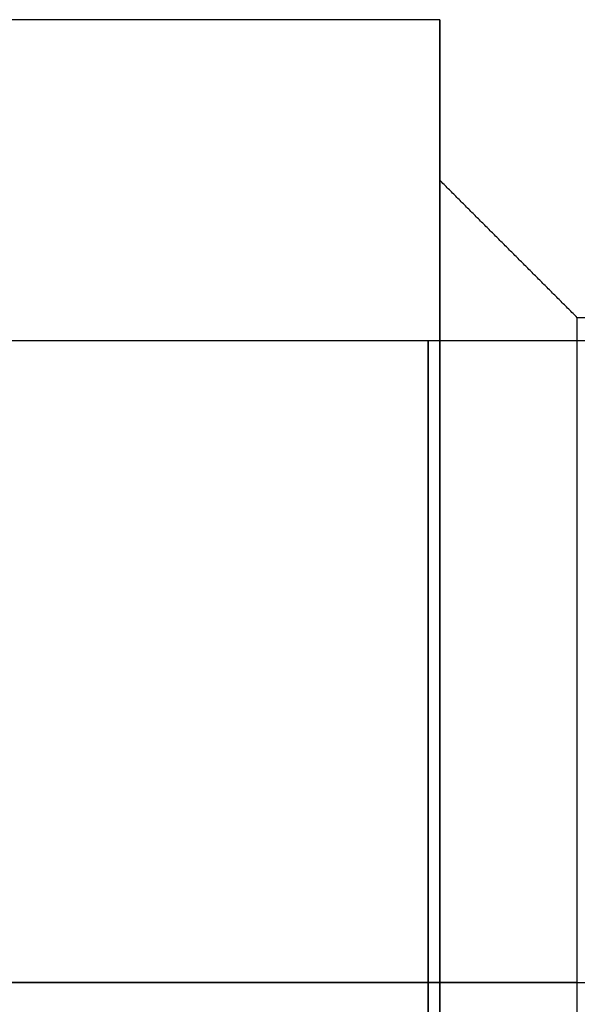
# Model space of a CAD drawing. Header units: millimetres. Extents: x -66 to 114, y 79 to 395.
# Tile 145 of 239: x 90.98 to 92.2, y 139.37 to 141.51. Entities that reach past the tile are written whole.
import ezdxf

# ---------------------------------------------------------------- set-up
doc = ezdxf.new("R2010")
doc.units = ezdxf.units.MM
doc.layers.add('Layer 01', color=18, linetype='Continuous', true_color=0x000000)

msp = doc.modelspace()

# ---------------------------------------------------------------- linework, layer by layer
at = {"layer": 'Layer 01'}
for p, q in [((91.9, 141.5133, -23.12), (91.9, 141.1633, -23.12)), ((91.9, 141.5133, -13.98), (91.9, 141.1633, -13.98)), ((91.9, 141.5133, -18.55), (91.9, 141.1633, -18.55)), ((91.9, 139.4133, -21.02), (87.05, 139.4133, -21.02)), ((91.9, 139.4133, -11.88), (87.05, 139.4133, -11.88)), ((91.9, 139.4133, -16.45), (87.05, 139.4133, -16.45)), ((91.9, 139.4133, -20.65), (87.05, 139.4133, -20.65)), ((91.9, 139.4133, -16.08), (87.05, 139.4133, -16.08)), ((91.9, 139.4133, -25.22), (87.05, 139.4133, -25.22)), ((90.85, 139.4133, -15.38), (92.9, 139.4133, -15.38)), ((90.85, 139.4133, -19.95), (92.9, 139.4133, -19.95)), ((90.85, 139.4133, -24.52), (92.9, 139.4133, -24.52)), ((90.85, 139.4133, -21.72), (92.9, 139.4133, -21.72)), ((90.85, 139.4133, -17.15), (92.9, 139.4133, -17.15)), ((90.85, 139.4133, -12.58), (92.9, 139.4133, -12.58)), ((92.2, 139.4133, -17.1), (91.9, 139.4133, -16.8)), ((92.2, 139.4133, -12.53), (91.9, 139.4133, -12.23)), ((92.2, 139.4133, -21.67), (91.9, 139.4133, -21.37)), ((92.2, 139.4133, -24.57), (91.9, 139.4133, -24.87)), ((92.2, 139.4133, -15.43), (91.9, 139.4133, -15.73)), ((92.2, 139.4133, -20), (91.9, 139.4133, -20.3)), ((91.9, 139.4133, -25.22), (91.9, 139.4133, -24.87)), ((91.9, 139.4133, -21.37), (91.9, 139.4133, -21.02)), ((91.9, 139.4133, -16.08), (91.9, 139.4133, -15.73)), ((91.9, 139.4133, -12.23), (91.9, 139.4133, -11.88)), ((91.9, 139.4133, -20.65), (91.9, 139.4133, -20.3)), ((91.9, 139.4133, -16.8), (91.9, 139.4133, -16.45)), ((92.2, 139.4133, -17.1), (93.3, 139.4133, -17.1)), ((92.2, 139.4133, -12.53), (93.3, 139.4133, -12.53)), ((92.2, 139.4133, -21.67), (93.3, 139.4133, -21.67)), ((92.2, 139.4133, -24.57), (93.3, 139.4133, -24.57)), ((92.2, 139.4133, -15.43), (93.3, 139.4133, -15.43)), ((92.2, 139.4133, -20), (93.3, 139.4133, -20))]:
    msp.add_line(p, q, dxfattribs=at)
at = {"layer": 'Layer 01', "extrusion": (-1, 0, 3.85395e-17)}
for centre, radius, start, end in [((-139.4133, -23.12, -91.9), 2.1, 0, 180), ((-139.4133, -18.55, -91.9), 2.1, 0, 180), ((-139.4133, -18.55, -91.9), 2.1, 180, 0), ((-139.4133, -23.12, -91.9), 2.1, 180, 0), ((-139.4133, -18.55, -92.2), 1.45, 0, 180), ((-139.4133, -23.12, -92.2), 1.45, 0, 180)]:
    msp.add_arc(centre, radius, start, end, dxfattribs=at)
at = {"layer": 'Layer 01', "extrusion": (-1, 3.25999e-32, 3.85395e-17)}
msp.add_arc((-139.4133, -13.98, -91.9), 2.1, 0, 180, dxfattribs=at)
at = {"layer": 'Layer 01', "extrusion": (-1, 1.63e-32, 3.85395e-17)}
msp.add_arc((-139.4133, -13.98, -91.9), 2.1, 180, 0, dxfattribs=at)
at = {"layer": 'Layer 01', "extrusion": (1, 0, -3.85395e-17)}
for centre, radius, start, end in [((139.4133, -18.55, 91.9), 1.75, 0, 180), ((139.4133, -23.12, 91.9), 1.75, 0, 180), ((139.4133, -23.12, 91.9), 1.75, 180, 0), ((139.4133, -18.55, 91.9), 1.75, 180, 0), ((139.4133, -23.12, 92.2), 1.45, 180, 0), ((139.4133, -18.55, 92.2), 1.45, 180, 0)]:
    msp.add_arc(centre, radius, start, end, dxfattribs=at)
at = {"layer": 'Layer 01', "extrusion": (1, -3.91199e-32, -3.85395e-17)}
for start, end in [(360, 180), (180, 360)]:
    msp.add_arc((139.4133, -13.98, 91.9), 1.75, start, end, dxfattribs=at)
at = {"layer": 'Layer 01', "extrusion": (-1, 4.72137e-32, 3.85395e-17)}
msp.add_arc((-139.4133, -13.98, -92.2), 1.45, 0, 180, dxfattribs=at)
at = {"layer": 'Layer 01', "extrusion": (1, -4.72137e-32, -3.85395e-17)}
msp.add_arc((139.4133, -13.98, 92.2), 1.45, 180, 360, dxfattribs=at)
at = {"layer": 'Layer 01', "extrusion": (1, 0, 0)}
for centre, start, end in [((139.4133, -13.98, 91.875), 180, 0), ((139.4133, -18.55, 91.875), 180, 0), ((139.4133, -23.12, 91.875), 180, 0), ((139.4133, -23.12, 91.875), 0, 180), ((139.4133, -18.55, 91.875), 0, 180), ((139.4133, -13.98, 91.875), 0, 180)]:
    msp.add_arc(centre, 1.4, start, end, dxfattribs=at)
at = {"layer": 'Layer 01'}
for points in [[(91.9, 141.5133, -23.12), (89.475, 141.5133, -23.12), (87.05, 141.5133, -23.12)], [(91.9, 141.5133, -13.98), (89.475, 141.5133, -13.98), (87.05, 141.5133, -13.98)], [(91.9, 141.5133, -18.55), (89.475, 141.5133, -18.55), (87.05, 141.5133, -18.55)], [(92.2, 140.8633, -18.55), (92.05, 141.0133, -18.55), (91.9, 141.1633, -18.55)], [(92.2, 140.8633, -13.98), (92.05, 141.0133, -13.98), (91.9, 141.1633, -13.98)], [(92.2, 140.8633, -23.12), (92.05, 141.0133, -23.12), (91.9, 141.1633, -23.12)], [(93.3, 140.8633, -18.55), (92.75, 140.8633, -18.55), (92.2, 140.8633, -18.55)], [(93.3, 140.8633, -13.98), (92.75, 140.8633, -13.98), (92.2, 140.8633, -13.98)], [(93.3, 140.8633, -23.12), (92.75, 140.8633, -23.12), (92.2, 140.8633, -23.12)], [(90.85, 140.8133, -13.98), (91.875, 140.8133, -13.98), (92.9, 140.8133, -13.98)], [(90.85, 140.8133, -18.55), (91.875, 140.8133, -18.55), (92.9, 140.8133, -18.55)], [(90.85, 140.8133, -23.12), (91.875, 140.8133, -23.12), (92.9, 140.8133, -23.12)]]:
    msp.add_open_spline(points, degree=2, dxfattribs=at)

doc.saveas('drawing.dxf')
